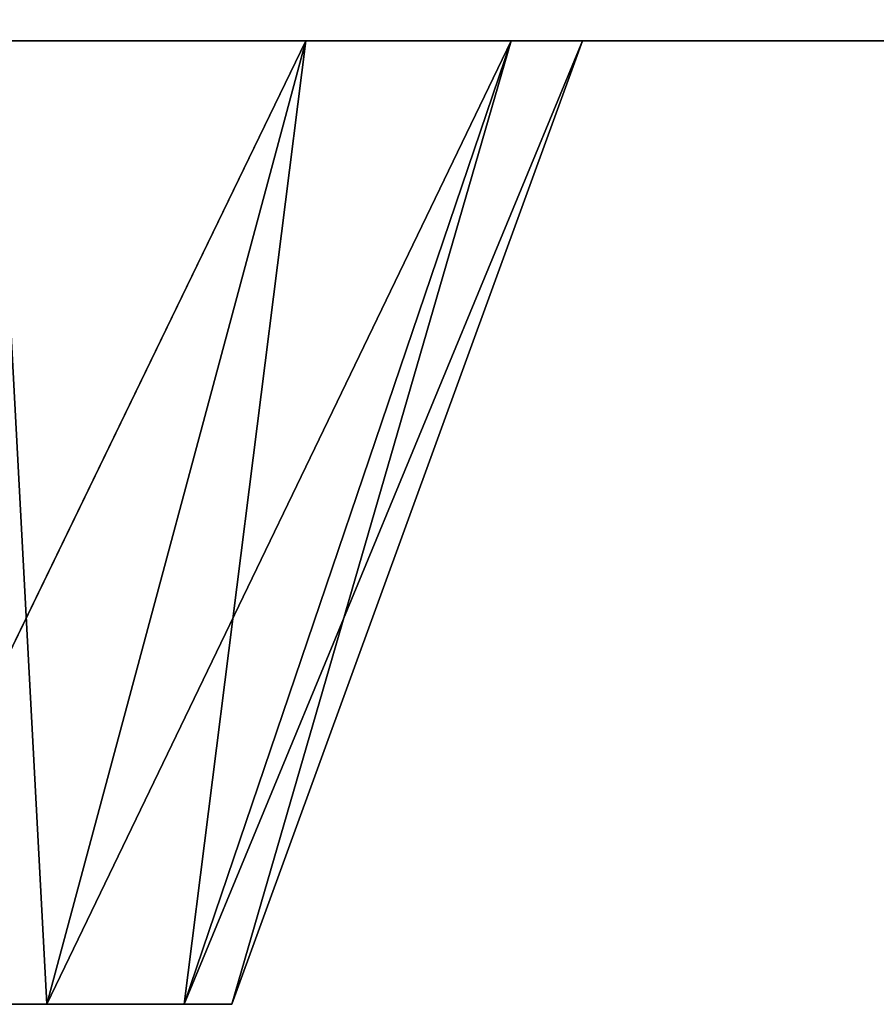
# Model space of a CAD drawing. Extents: x 659 to 1111, y 0 to 289.
# Tile 136 of 208: x 887.89 to 892.33, y 151.5 to 156.61. Entities that reach past the tile are written whole.
import ezdxf

# ---------------------------------------------------------------- set-up
doc = ezdxf.new("R2010")
doc.units = 0
doc.header["$LTSCALE"] = 25.4
doc.layers.get('0').update_dxf_attribs({"color": 13, "linetype": 'CONTINUOUS'})

# ---------------------------------------------------------------- blocks, each defined once
blk = doc.blocks.new('GIOTTO-LED-S-8168_STL')
at = {"color": 44}
for p, q in [((153.8546, 62.5607, 132.25), (302.8546, 62.5607, 132.25)), ((153.8546, 62.5607, 132.25), (302.8546, 62.5607, 132.25)), ((228.8621, 51.0373, 132.25), (302.8546, 62.5607, 132.25)), ((228.8621, 51.0373, 132.25), (302.8546, 62.5607, 132.25)), ((230.8061, 50.4841, 132.25), (302.8546, 62.5607, 132.25)), ((230.8061, 50.4841, 132.25), (302.8546, 62.5607, 132.25)), ((232.4191, 49.266, 132.25), (302.8546, 62.5607, 132.25)), ((232.4191, 49.266, 132.25), (302.8546, 62.5607, 132.25)), ((233.4832, 47.5475, 132.25), (302.8546, 62.5607, 132.25)), ((233.4832, 47.5475, 132.25), (302.8546, 62.5607, 132.25)), ((233.4832, 47.5475, 132.25), (304.0026, 62.3324, 132.25)), ((233.4832, 47.5475, 132.25), (304.0026, 62.3324, 132.25)), ((233.8546, 45.5607, 132.25), (304.0026, 62.3324, 132.25)), ((233.8546, 45.5607, 132.25), (304.0026, 62.3324, 132.25)), ((233.8546, 45.5607, 132.25), (304.9759, 61.682, 132.25)), ((233.8546, 45.5607, 132.25), (304.9759, 61.682, 132.25)), ((305.6262, 60.7088, 132.25), (233.8546, 45.5607, 132.25)), ((305.6262, 60.7088, 132.25), (233.8546, 45.5607, 132.25)), ((305.8546, 59.5607, 132.25), (232.4191, 24.266, 132.25)), ((305.8546, 59.5607, 132.25), (232.4191, 24.266, 132.25)), ((233.4832, 22.5475, 132.25), (305.8546, 59.5607, 132.25)), ((233.4832, 22.5475, 132.25), (305.8546, 59.5607, 132.25)), ((305.8546, 59.5607, 132.25), (233.8546, 45.5607, 132.25)), ((305.8546, 59.5607, 132.25), (233.8546, 45.5607, 132.25)), ((230.8061, 50.4841, 132.25), (232.4191, 49.266, 132.25)), ((230.8061, 50.4841, 132.25), (232.4191, 49.266, 132.25)), ((230.8061, 50.4841, 132.25), (231.0742, 48.04, 137.25)), ((230.8061, 50.4841, 132.25), (231.0742, 48.04, 137.25)), ((232.4191, 49.266, 132.25), (231.0742, 48.04, 137.25)), ((232.4191, 49.266, 132.25), (231.0742, 48.04, 137.25)), ((232.4191, 49.266, 132.25), (231.7862, 46.8901, 137.25)), ((232.4191, 49.266, 132.25), (231.7862, 46.8901, 137.25)), ((232.4191, 49.266, 132.25), (233.4832, 47.5475, 132.25)), ((232.4191, 49.266, 132.25), (233.4832, 47.5475, 132.25)), ((229.995, 48.855, 137.25), (231.0742, 48.04, 137.25)), ((229.995, 48.855, 137.25), (231.0742, 48.04, 137.25)), ((231.0742, 48.04, 137.25), (228.3546, 45.5607, 137.25)), ((231.0742, 48.04, 137.25), (228.3546, 45.5607, 137.25)), ((231.0742, 48.04, 137.25), (231.7862, 46.8901, 137.25)), ((231.0742, 48.04, 137.25), (231.7862, 46.8901, 137.25)), ((233.4832, 47.5475, 132.25), (231.7862, 46.8901, 137.25)), ((233.4832, 47.5475, 132.25), (231.7862, 46.8901, 137.25)), ((233.4832, 47.5475, 132.25), (232.0347, 45.5607, 137.25)), ((233.4832, 47.5475, 132.25), (232.0347, 45.5607, 137.25)), ((233.4832, 47.5475, 132.25), (233.8546, 45.5607, 132.25)), ((233.4832, 47.5475, 132.25), (233.8546, 45.5607, 132.25)), ((231.7862, 46.8901, 137.25), (228.3546, 45.5607, 137.25)), ((231.7862, 46.8901, 137.25), (228.3546, 45.5607, 137.25)), ((231.7862, 46.8901, 137.25), (232.0347, 45.5607, 137.25)), ((231.7862, 46.8901, 137.25), (232.0347, 45.5607, 137.25)), ((228.3546, 45.5607, 137.25), (232.0347, 45.5607, 137.25)), ((228.3546, 45.5607, 137.25), (232.0347, 45.5607, 137.25)), ((228.3546, 45.5607, 137.25), (231.7862, 44.2313, 137.25)), ((231.0742, 43.0814, 137.25), (228.3546, 45.5607, 137.25)), ((231.0742, 43.0814, 137.25), (228.3546, 45.5607, 137.25)), ((228.3546, 45.5607, 137.25), (231.7862, 44.2313, 137.25)), ((233.8546, 45.5607, 132.25), (231.7862, 44.2313, 137.25)), ((233.8546, 45.5607, 132.25), (231.7862, 44.2313, 137.25)), ((232.0347, 45.5607, 137.25), (231.7862, 44.2313, 137.25)), ((232.0347, 45.5607, 137.25), (231.7862, 44.2313, 137.25)), ((233.8546, 45.5607, 132.25), (232.0347, 45.5607, 137.25)), ((233.8546, 45.5607, 132.25), (232.0347, 45.5607, 137.25)), ((232.4191, 24.266, 132.25), (233.8546, 45.5607, 132.25)), ((232.4191, 24.266, 132.25), (233.8546, 45.5607, 132.25)), ((233.8546, 45.5607, 132.25), (233.4832, 43.5739, 132.25)), ((233.8546, 45.5607, 132.25), (233.4832, 43.5739, 132.25)), ((231.7862, 44.2313, 137.25), (231.0742, 43.0814, 137.25)), ((231.7862, 44.2313, 137.25), (231.0742, 43.0814, 137.25)), ((233.4832, 43.5739, 132.25), (231.7862, 44.2313, 137.25)), ((233.4832, 43.5739, 132.25), (231.7862, 44.2313, 137.25)), ((233.4832, 43.5739, 132.25), (231.0742, 43.0814, 137.25)), ((233.4832, 43.5739, 132.25), (231.0742, 43.0814, 137.25)), ((232.4191, 24.266, 132.25), (233.4832, 43.5739, 132.25)), ((233.4832, 43.5739, 132.25), (232.4191, 41.8554, 132.25)), ((232.4191, 24.266, 132.25), (233.4832, 43.5739, 132.25)), ((233.4832, 43.5739, 132.25), (232.4191, 41.8554, 132.25)), ((231.0742, 43.0814, 137.25), (229.995, 42.2664, 137.25)), ((231.0742, 43.0814, 137.25), (229.995, 42.2664, 137.25)), ((232.4191, 41.8554, 132.25), (231.0742, 43.0814, 137.25)), ((232.4191, 41.8554, 132.25), (231.0742, 43.0814, 137.25)), ((232.4191, 41.8554, 132.25), (229.995, 42.2664, 137.25)), ((232.4191, 41.8554, 132.25), (229.995, 42.2664, 137.25)), ((232.4191, 41.8554, 132.25), (230.8061, 40.6373, 132.25)), ((232.4191, 41.8554, 132.25), (230.8061, 40.6373, 132.25)), ((232.4191, 24.266, 132.25), (232.4191, 41.8554, 132.25)), ((232.4191, 24.266, 132.25), (232.4191, 41.8554, 132.25)), ((230.8061, 40.6373, 132.25), (232.4191, 24.266, 132.25)), ((230.8061, 40.6373, 132.25), (232.4191, 24.266, 132.25)), ((230.8061, 25.4841, 132.25), (232.4191, 24.266, 132.25)), ((230.8061, 25.4841, 132.25), (232.4191, 24.266, 132.25)), ((230.8061, 25.4841, 132.25), (231.0742, 23.04, 137.25)), ((230.8061, 25.4841, 132.25), (231.0742, 23.04, 137.25)), ((232.4191, 24.266, 132.25), (231.0742, 23.04, 137.25)), ((232.4191, 24.266, 132.25), (231.0742, 23.04, 137.25)), ((232.4191, 24.266, 132.25), (231.7862, 21.8901, 137.25)), ((232.4191, 24.266, 132.25), (231.7862, 21.8901, 137.25)), ((232.4191, 24.266, 132.25), (233.4832, 22.5475, 132.25)), ((232.4191, 24.266, 132.25), (233.4832, 22.5475, 132.25)), ((229.995, 23.855, 137.25), (231.0742, 23.04, 137.25)), ((229.995, 23.855, 137.25), (231.0742, 23.04, 137.25)), ((231.0742, 23.04, 137.25), (228.3546, 20.5607, 137.25)), ((231.0742, 23.04, 137.25), (228.3546, 20.5607, 137.25)), ((231.0742, 23.04, 137.25), (231.7862, 21.8901, 137.25)), ((231.0742, 23.04, 137.25), (231.7862, 21.8901, 137.25)), ((233.4832, 22.5475, 132.25), (231.7862, 21.8901, 137.25)), ((233.4832, 22.5475, 132.25), (231.7862, 21.8901, 137.25)), ((233.4832, 22.5475, 132.25), (232.0347, 20.5607, 137.25)), ((233.4832, 22.5475, 132.25), (232.0347, 20.5607, 137.25)), ((233.4832, 22.5475, 132.25), (305.8546, 3.5607, 132.25)), ((233.4832, 22.5475, 132.25), (305.8546, 3.5607, 132.25)), ((233.4832, 22.5475, 132.25), (233.8546, 20.5607, 132.25)), ((233.4832, 22.5475, 132.25), (233.8546, 20.5607, 132.25)), ((231.7862, 21.8901, 137.25), (228.3546, 20.5607, 137.25)), ((231.7862, 21.8901, 137.25), (228.3546, 20.5607, 137.25)), ((231.7862, 21.8901, 137.25), (232.0347, 20.5607, 137.25)), ((231.7862, 21.8901, 137.25), (232.0347, 20.5607, 137.25)), ((228.3546, 20.5607, 137.25), (232.0347, 20.5607, 137.25)), ((228.3546, 20.5607, 137.25), (232.0347, 20.5607, 137.25)), ((228.3546, 20.5607, 137.25), (231.7862, 19.2313, 137.25)), ((231.0742, 18.0814, 137.25), (228.3546, 20.5607, 137.25)), ((231.0742, 18.0814, 137.25), (228.3546, 20.5607, 137.25)), ((228.3546, 20.5607, 137.25), (231.7862, 19.2313, 137.25)), ((233.8546, 20.5607, 132.25), (231.7862, 19.2313, 137.25)), ((233.8546, 20.5607, 132.25), (231.7862, 19.2313, 137.25)), ((232.0347, 20.5607, 137.25), (231.7862, 19.2313, 137.25)), ((232.0347, 20.5607, 137.25), (231.7862, 19.2313, 137.25)), ((233.8546, 20.5607, 132.25), (232.0347, 20.5607, 137.25)), ((233.8546, 20.5607, 132.25), (232.0347, 20.5607, 137.25)), ((233.8546, 20.5607, 132.25), (233.4832, 18.5739, 132.25)), ((233.8546, 20.5607, 132.25), (233.4832, 18.5739, 132.25)), ((233.8546, 20.5607, 132.25), (305.8546, 3.5607, 132.25)), ((233.8546, 20.5607, 132.25), (305.8546, 3.5607, 132.25)), ((233.8546, 20.5607, 132.25), (304.9759, 1.4394, 132.25)), ((302.8546, 0.5607, 132.25), (233.8546, 20.5607, 132.25)), ((302.8546, 0.5607, 132.25), (233.8546, 20.5607, 132.25)), ((304.0026, 0.7891, 132.25), (233.8546, 20.5607, 132.25)), ((304.0026, 0.7891, 132.25), (233.8546, 20.5607, 132.25)), ((233.8546, 20.5607, 132.25), (304.9759, 1.4394, 132.25)), ((231.7862, 19.2313, 137.25), (231.0742, 18.0814, 137.25)), ((231.7862, 19.2313, 137.25), (231.0742, 18.0814, 137.25)), ((233.4832, 18.5739, 132.25), (231.7862, 19.2313, 137.25)), ((233.4832, 18.5739, 132.25), (231.7862, 19.2313, 137.25)), ((233.4832, 18.5739, 132.25), (231.0742, 18.0814, 137.25)), ((233.4832, 18.5739, 132.25), (231.0742, 18.0814, 137.25)), ((233.4832, 18.5739, 132.25), (232.4191, 16.8554, 132.25)), ((233.4832, 18.5739, 132.25), (232.4191, 16.8554, 132.25)), ((302.8546, 0.5607, 132.25), (233.4832, 18.5739, 132.25)), ((302.8546, 0.5607, 132.25), (233.4832, 18.5739, 132.25)), ((231.0742, 18.0814, 137.25), (229.995, 17.2664, 137.25)), ((231.0742, 18.0814, 137.25), (229.995, 17.2664, 137.25)), ((232.4191, 16.8554, 132.25), (231.0742, 18.0814, 137.25)), ((232.4191, 16.8554, 132.25), (231.0742, 18.0814, 137.25)), ((232.4191, 16.8554, 132.25), (229.995, 17.2664, 137.25)), ((232.4191, 16.8554, 132.25), (229.995, 17.2664, 137.25)), ((232.4191, 16.8554, 132.25), (230.8061, 15.6373, 132.25)), ((232.4191, 16.8554, 132.25), (230.8061, 15.6373, 132.25)), ((232.4191, 16.8554, 132.25), (302.8546, 0.5607, 132.25)), ((232.4191, 16.8554, 132.25), (302.8546, 0.5607, 132.25)), ((230.8061, 15.6373, 132.25), (302.8546, 0.5607, 132.25)), ((230.8061, 15.6373, 132.25), (302.8546, 0.5607, 132.25)), ((302.8546, 0.5607, 132.25), (228.8621, 15.0842, 132.25)), ((302.8546, 0.5607, 132.25), (228.8621, 15.0842, 132.25)), ((302.8546, 0.5607, 132.25), (153.8546, 0.5607, 132.25)), ((302.8546, 0.5607, 132.25), (153.8546, 0.5607, 132.25))]:
    blk.add_line(p, q, dxfattribs=at)
mesh = blk.add_polyface(dxfattribs=at)
corners = [(302.8546, 62.5607, 132.25), (153.8546, 62.5607, 131.25), (153.8546, 62.5607, 132.25)]
mesh.append_faces([[corners[k] for k in face] for face in [(0, 1, 2)]], dxfattribs={"color": 44})
mesh = blk.add_polyface(dxfattribs=at)
corners = [(302.8546, 62.5607, 132.25), (302.8546, 62.5607, 131.25), (153.8546, 62.5607, 131.25)]
mesh.append_faces([[corners[k] for k in face] for face in [(0, 1, 2)]], dxfattribs={"color": 44})
mesh = blk.add_polyface(dxfattribs=at)
corners = [(302.8546, 62.5607, 132.25), (153.8546, 62.5607, 132.25), (228.8621, 51.0373, 132.25)]
mesh.append_faces([[corners[k] for k in face] for face in [(0, 1, 2)]], dxfattribs={"color": 44})
mesh = blk.add_polyface(dxfattribs=at)
corners = [(302.8546, 62.5607, 132.25), (228.8621, 51.0373, 132.25), (230.8061, 50.4841, 132.25)]
mesh.append_faces([[corners[k] for k in face] for face in [(0, 1, 2)]], dxfattribs={"color": 44})
mesh = blk.add_polyface(dxfattribs=at)
corners = [(302.8546, 62.5607, 132.25), (230.8061, 50.4841, 132.25), (232.4191, 49.266, 132.25)]
mesh.append_faces([[corners[k] for k in face] for face in [(0, 1, 2)]], dxfattribs={"color": 44})
mesh = blk.add_polyface(dxfattribs=at)
corners = [(302.8546, 62.5607, 132.25), (232.4191, 49.266, 132.25), (233.4832, 47.5475, 132.25)]
mesh.append_faces([[corners[k] for k in face] for face in [(0, 1, 2)]], dxfattribs={"color": 44})
mesh = blk.add_polyface(dxfattribs=at)
corners = [(304.0026, 62.3324, 132.25), (302.8546, 62.5607, 132.25), (233.4832, 47.5475, 132.25)]
mesh.append_faces([[corners[k] for k in face] for face in [(0, 1, 2)]], dxfattribs={"color": 44})
mesh = blk.add_polyface(dxfattribs=at)
corners = [(304.0026, 62.3324, 132.25), (233.4832, 47.5475, 132.25), (233.8546, 45.5607, 132.25)]
mesh.append_faces([[corners[k] for k in face] for face in [(0, 1, 2)]], dxfattribs={"color": 44})
mesh = blk.add_polyface(dxfattribs=at)
corners = [(304.9759, 61.682, 132.25), (304.0026, 62.3324, 132.25), (233.8546, 45.5607, 132.25)]
mesh.append_faces([[corners[k] for k in face] for face in [(0, 1, 2)]], dxfattribs={"color": 44})
mesh = blk.add_polyface(dxfattribs=at)
corners = [(305.6262, 60.7088, 132.25), (304.9759, 61.682, 132.25), (233.8546, 45.5607, 132.25)]
mesh.append_faces([[corners[k] for k in face] for face in [(0, 1, 2)]], dxfattribs={"color": 44})
mesh = blk.add_polyface(dxfattribs=at)
corners = [(305.8546, 59.5607, 132.25), (305.6262, 60.7088, 132.25), (233.8546, 45.5607, 132.25)]
mesh.append_faces([[corners[k] for k in face] for face in [(0, 1, 2)]], dxfattribs={"color": 44})
mesh = blk.add_polyface(dxfattribs=at)
corners = [(305.8546, 59.5607, 132.25), (232.4191, 24.266, 132.25), (233.4832, 22.5475, 132.25)]
mesh.append_faces([[corners[k] for k in face] for face in [(0, 1, 2)]], dxfattribs={"color": 44})
mesh = blk.add_polyface(dxfattribs=at)
corners = [(305.8546, 59.5607, 132.25), (233.8546, 45.5607, 132.25), (232.4191, 24.266, 132.25)]
mesh.append_faces([[corners[k] for k in face] for face in [(0, 1, 2)]], dxfattribs={"color": 44})
mesh = blk.add_polyface(dxfattribs=at)
corners = [(305.8546, 59.5607, 132.25), (233.4832, 22.5475, 132.25), (305.8546, 3.5607, 132.25)]
mesh.append_faces([[corners[k] for k in face] for face in [(0, 1, 2)]], dxfattribs={"color": 44})
mesh = blk.add_polyface(dxfattribs=at)
corners = [(231.0742, 48.04, 137.25), (230.8061, 50.4841, 132.25), (229.995, 48.855, 137.25)]
mesh.append_faces([[corners[k] for k in face] for face in [(0, 1, 2)]], dxfattribs={"color": 44})
mesh = blk.add_polyface(dxfattribs=at)
corners = [(231.0742, 48.04, 137.25), (232.4191, 49.266, 132.25), (230.8061, 50.4841, 132.25)]
mesh.append_faces([[corners[k] for k in face] for face in [(0, 1, 2)]], dxfattribs={"color": 44})
mesh = blk.add_polyface(dxfattribs=at)
corners = [(232.4191, 49.266, 132.25), (231.0742, 48.04, 137.25), (231.7862, 46.8901, 137.25)]
mesh.append_faces([[corners[k] for k in face] for face in [(0, 1, 2)]], dxfattribs={"color": 44})
mesh = blk.add_polyface(dxfattribs=at)
corners = [(232.4191, 49.266, 132.25), (231.7862, 46.8901, 137.25), (233.4832, 47.5475, 132.25)]
mesh.append_faces([[corners[k] for k in face] for face in [(0, 1, 2)]], dxfattribs={"color": 44})
mesh = blk.add_polyface(dxfattribs=at)
corners = [(231.0742, 48.04, 137.25), (229.995, 48.855, 137.25), (228.3546, 45.5607, 137.25)]
mesh.append_faces([[corners[k] for k in face] for face in [(0, 1, 2)]], dxfattribs={"color": 44})
mesh = blk.add_polyface(dxfattribs=at)
corners = [(231.7862, 46.8901, 137.25), (231.0742, 48.04, 137.25), (228.3546, 45.5607, 137.25)]
mesh.append_faces([[corners[k] for k in face] for face in [(0, 1, 2)]], dxfattribs={"color": 44})
mesh = blk.add_polyface(dxfattribs=at)
corners = [(233.4832, 47.5475, 132.25), (231.7862, 46.8901, 137.25), (232.0347, 45.5607, 137.25)]
mesh.append_faces([[corners[k] for k in face] for face in [(0, 1, 2)]], dxfattribs={"color": 44})
mesh = blk.add_polyface(dxfattribs=at)
corners = [(233.4832, 47.5475, 132.25), (232.0347, 45.5607, 137.25), (233.8546, 45.5607, 132.25)]
mesh.append_faces([[corners[k] for k in face] for face in [(0, 1, 2)]], dxfattribs={"color": 44})
mesh = blk.add_polyface(dxfattribs=at)
corners = [(232.0347, 45.5607, 137.25), (231.7862, 46.8901, 137.25), (228.3546, 45.5607, 137.25)]
mesh.append_faces([[corners[k] for k in face] for face in [(0, 1, 2)]], dxfattribs={"color": 44})
mesh = blk.add_polyface(dxfattribs=at)
corners = [(232.0347, 45.5607, 137.25), (228.3546, 45.5607, 137.25), (231.7862, 44.2313, 137.25)]
mesh.append_faces([[corners[k] for k in face] for face in [(0, 1, 2)]], dxfattribs={"color": 44})
mesh = blk.add_polyface(dxfattribs=at)
corners = [(231.0742, 43.0814, 137.25), (228.3546, 45.5607, 137.25), (229.995, 42.2664, 137.25)]
mesh.append_faces([[corners[k] for k in face] for face in [(0, 1, 2)]], dxfattribs={"color": 44})
mesh = blk.add_polyface(dxfattribs=at)
corners = [(231.7862, 44.2313, 137.25), (228.3546, 45.5607, 137.25), (231.0742, 43.0814, 137.25)]
mesh.append_faces([[corners[k] for k in face] for face in [(0, 1, 2)]], dxfattribs={"color": 44})
mesh = blk.add_polyface(dxfattribs=at)
corners = [(233.8546, 45.5607, 132.25), (231.7862, 44.2313, 137.25), (233.4832, 43.5739, 132.25)]
mesh.append_faces([[corners[k] for k in face] for face in [(0, 1, 2)]], dxfattribs={"color": 44})
mesh = blk.add_polyface(dxfattribs=at)
corners = [(233.8546, 45.5607, 132.25), (232.0347, 45.5607, 137.25), (231.7862, 44.2313, 137.25)]
mesh.append_faces([[corners[k] for k in face] for face in [(0, 1, 2)]], dxfattribs={"color": 44})
mesh = blk.add_polyface(dxfattribs=at)
corners = [(233.8546, 45.5607, 132.25), (233.4832, 43.5739, 132.25), (232.4191, 24.266, 132.25)]
mesh.append_faces([[corners[k] for k in face] for face in [(0, 1, 2)]], dxfattribs={"color": 44})
mesh = blk.add_polyface(dxfattribs=at)
corners = [(231.7862, 44.2313, 137.25), (231.0742, 43.0814, 137.25), (233.4832, 43.5739, 132.25)]
mesh.append_faces([[corners[k] for k in face] for face in [(0, 1, 2)]], dxfattribs={"color": 44})
mesh = blk.add_polyface(dxfattribs=at)
corners = [(233.4832, 43.5739, 132.25), (231.0742, 43.0814, 137.25), (232.4191, 41.8554, 132.25)]
mesh.append_faces([[corners[k] for k in face] for face in [(0, 1, 2)]], dxfattribs={"color": 44})
mesh = blk.add_polyface(dxfattribs=at)
corners = [(233.4832, 43.5739, 132.25), (232.4191, 41.8554, 132.25), (232.4191, 24.266, 132.25)]
mesh.append_faces([[corners[k] for k in face] for face in [(0, 1, 2)]], dxfattribs={"color": 44})
mesh = blk.add_polyface(dxfattribs=at)
corners = [(229.995, 42.2664, 137.25), (232.4191, 41.8554, 132.25), (231.0742, 43.0814, 137.25)]
mesh.append_faces([[corners[k] for k in face] for face in [(0, 1, 2)]], dxfattribs={"color": 44})
mesh = blk.add_polyface(dxfattribs=at)
corners = [(229.995, 42.2664, 137.25), (230.8061, 40.6373, 132.25), (232.4191, 41.8554, 132.25)]
mesh.append_faces([[corners[k] for k in face] for face in [(0, 1, 2)]], dxfattribs={"color": 44})
mesh = blk.add_polyface(dxfattribs=at)
corners = [(232.4191, 41.8554, 132.25), (230.8061, 40.6373, 132.25), (232.4191, 24.266, 132.25)]
mesh.append_faces([[corners[k] for k in face] for face in [(0, 1, 2)]], dxfattribs={"color": 44})
mesh = blk.add_polyface(dxfattribs=at)
corners = [(232.4191, 24.266, 132.25), (230.8061, 40.6373, 132.25), (230.8061, 25.4841, 132.25)]
mesh.append_faces([[corners[k] for k in face] for face in [(0, 1, 2)]], dxfattribs={"color": 44})
mesh = blk.add_polyface(dxfattribs=at)
corners = [(231.0742, 23.04, 137.25), (230.8061, 25.4841, 132.25), (229.995, 23.855, 137.25)]
mesh.append_faces([[corners[k] for k in face] for face in [(0, 1, 2)]], dxfattribs={"color": 44})
mesh = blk.add_polyface(dxfattribs=at)
corners = [(231.0742, 23.04, 137.25), (232.4191, 24.266, 132.25), (230.8061, 25.4841, 132.25)]
mesh.append_faces([[corners[k] for k in face] for face in [(0, 1, 2)]], dxfattribs={"color": 44})
mesh = blk.add_polyface(dxfattribs=at)
corners = [(232.4191, 24.266, 132.25), (231.0742, 23.04, 137.25), (231.7862, 21.8901, 137.25)]
mesh.append_faces([[corners[k] for k in face] for face in [(0, 1, 2)]], dxfattribs={"color": 44})
mesh = blk.add_polyface(dxfattribs=at)
corners = [(232.4191, 24.266, 132.25), (231.7862, 21.8901, 137.25), (233.4832, 22.5475, 132.25)]
mesh.append_faces([[corners[k] for k in face] for face in [(0, 1, 2)]], dxfattribs={"color": 44})
mesh = blk.add_polyface(dxfattribs=at)
corners = [(231.0742, 23.04, 137.25), (229.995, 23.855, 137.25), (228.3546, 20.5607, 137.25)]
mesh.append_faces([[corners[k] for k in face] for face in [(0, 1, 2)]], dxfattribs={"color": 44})
mesh = blk.add_polyface(dxfattribs=at)
corners = [(231.7862, 21.8901, 137.25), (231.0742, 23.04, 137.25), (228.3546, 20.5607, 137.25)]
mesh.append_faces([[corners[k] for k in face] for face in [(0, 1, 2)]], dxfattribs={"color": 44})
mesh = blk.add_polyface(dxfattribs=at)
corners = [(233.4832, 22.5475, 132.25), (231.7862, 21.8901, 137.25), (232.0347, 20.5607, 137.25)]
mesh.append_faces([[corners[k] for k in face] for face in [(0, 1, 2)]], dxfattribs={"color": 44})
mesh = blk.add_polyface(dxfattribs=at)
corners = [(233.4832, 22.5475, 132.25), (232.0347, 20.5607, 137.25), (233.8546, 20.5607, 132.25)]
mesh.append_faces([[corners[k] for k in face] for face in [(0, 1, 2)]], dxfattribs={"color": 44})
mesh = blk.add_polyface(dxfattribs=at)
corners = [(305.8546, 3.5607, 132.25), (233.4832, 22.5475, 132.25), (233.8546, 20.5607, 132.25)]
mesh.append_faces([[corners[k] for k in face] for face in [(0, 1, 2)]], dxfattribs={"color": 44})
mesh = blk.add_polyface(dxfattribs=at)
corners = [(232.0347, 20.5607, 137.25), (231.7862, 21.8901, 137.25), (228.3546, 20.5607, 137.25)]
mesh.append_faces([[corners[k] for k in face] for face in [(0, 1, 2)]], dxfattribs={"color": 44})
mesh = blk.add_polyface(dxfattribs=at)
corners = [(232.0347, 20.5607, 137.25), (228.3546, 20.5607, 137.25), (231.7862, 19.2313, 137.25)]
mesh.append_faces([[corners[k] for k in face] for face in [(0, 1, 2)]], dxfattribs={"color": 44})
mesh = blk.add_polyface(dxfattribs=at)
corners = [(231.0742, 18.0814, 137.25), (228.3546, 20.5607, 137.25), (229.995, 17.2664, 137.25)]
mesh.append_faces([[corners[k] for k in face] for face in [(0, 1, 2)]], dxfattribs={"color": 44})
mesh = blk.add_polyface(dxfattribs=at)
corners = [(231.7862, 19.2313, 137.25), (228.3546, 20.5607, 137.25), (231.0742, 18.0814, 137.25)]
mesh.append_faces([[corners[k] for k in face] for face in [(0, 1, 2)]], dxfattribs={"color": 44})
mesh = blk.add_polyface(dxfattribs=at)
corners = [(233.8546, 20.5607, 132.25), (231.7862, 19.2313, 137.25), (233.4832, 18.5739, 132.25)]
mesh.append_faces([[corners[k] for k in face] for face in [(0, 1, 2)]], dxfattribs={"color": 44})
mesh = blk.add_polyface(dxfattribs=at)
corners = [(232.0347, 20.5607, 137.25), (231.7862, 19.2313, 137.25), (233.8546, 20.5607, 132.25)]
mesh.append_faces([[corners[k] for k in face] for face in [(0, 1, 2)]], dxfattribs={"color": 44})
mesh = blk.add_polyface(dxfattribs=at)
corners = [(302.8546, 0.5607, 132.25), (233.8546, 20.5607, 132.25), (233.4832, 18.5739, 132.25)]
mesh.append_faces([[corners[k] for k in face] for face in [(0, 1, 2)]], dxfattribs={"color": 44})
mesh = blk.add_polyface(dxfattribs=at)
corners = [(305.8546, 3.5607, 132.25), (233.8546, 20.5607, 132.25), (304.9759, 1.4394, 132.25)]
mesh.append_faces([[corners[k] for k in face] for face in [(0, 1, 2)]], dxfattribs={"color": 44})
mesh = blk.add_polyface(dxfattribs=at)
corners = [(304.0026, 0.7891, 132.25), (233.8546, 20.5607, 132.25), (302.8546, 0.5607, 132.25)]
mesh.append_faces([[corners[k] for k in face] for face in [(0, 1, 2)]], dxfattribs={"color": 44})
mesh = blk.add_polyface(dxfattribs=at)
corners = [(304.9759, 1.4394, 132.25), (233.8546, 20.5607, 132.25), (304.0026, 0.7891, 132.25)]
mesh.append_faces([[corners[k] for k in face] for face in [(0, 1, 2)]], dxfattribs={"color": 44})
mesh = blk.add_polyface(dxfattribs=at)
corners = [(231.7862, 19.2313, 137.25), (231.0742, 18.0814, 137.25), (233.4832, 18.5739, 132.25)]
mesh.append_faces([[corners[k] for k in face] for face in [(0, 1, 2)]], dxfattribs={"color": 44})
mesh = blk.add_polyface(dxfattribs=at)
corners = [(233.4832, 18.5739, 132.25), (231.0742, 18.0814, 137.25), (232.4191, 16.8554, 132.25)]
mesh.append_faces([[corners[k] for k in face] for face in [(0, 1, 2)]], dxfattribs={"color": 44})
mesh = blk.add_polyface(dxfattribs=at)
corners = [(302.8546, 0.5607, 132.25), (233.4832, 18.5739, 132.25), (232.4191, 16.8554, 132.25)]
mesh.append_faces([[corners[k] for k in face] for face in [(0, 1, 2)]], dxfattribs={"color": 44})
mesh = blk.add_polyface(dxfattribs=at)
corners = [(229.995, 17.2664, 137.25), (232.4191, 16.8554, 132.25), (231.0742, 18.0814, 137.25)]
mesh.append_faces([[corners[k] for k in face] for face in [(0, 1, 2)]], dxfattribs={"color": 44})
mesh = blk.add_polyface(dxfattribs=at)
corners = [(229.995, 17.2664, 137.25), (230.8061, 15.6373, 132.25), (232.4191, 16.8554, 132.25)]
mesh.append_faces([[corners[k] for k in face] for face in [(0, 1, 2)]], dxfattribs={"color": 44})
mesh = blk.add_polyface(dxfattribs=at)
corners = [(302.8546, 0.5607, 132.25), (232.4191, 16.8554, 132.25), (230.8061, 15.6373, 132.25)]
mesh.append_faces([[corners[k] for k in face] for face in [(0, 1, 2)]], dxfattribs={"color": 44})
mesh = blk.add_polyface(dxfattribs=at)
corners = [(302.8546, 0.5607, 132.25), (230.8061, 15.6373, 132.25), (228.8621, 15.0842, 132.25)]
mesh.append_faces([[corners[k] for k in face] for face in [(0, 1, 2)]], dxfattribs={"color": 44})
mesh = blk.add_polyface(dxfattribs=at)
corners = [(302.8546, 0.5607, 132.25), (228.8621, 15.0842, 132.25), (153.8546, 0.5607, 132.25)]
mesh.append_faces([[corners[k] for k in face] for face in [(0, 1, 2)]], dxfattribs={"color": 44})
mesh = blk.add_polyface(dxfattribs=at)
corners = [(153.8546, 0.5607, 132.25), (302.8546, 0.5607, 131.25), (302.8546, 0.5607, 132.25)]
mesh.append_faces([[corners[k] for k in face] for face in [(0, 1, 2)]], dxfattribs={"color": 44})
mesh = blk.add_polyface(dxfattribs=at)
corners = [(153.8546, 0.5607, 132.25), (153.8546, 0.5607, 131.25), (302.8546, 0.5607, 131.25)]
mesh.append_faces([[corners[k] for k in face] for face in [(0, 1, 2)]], dxfattribs={"color": 44})

msp = doc.modelspace()

# ---------------------------------------------------------------- block references
at = {"color": 0, "extrusion": (0, -1, -5.27356e-16)}
msp.add_blockref('GIOTTO-LED-S-8168_STL', (656.9536, 1175.6515, -288.75), dxfattribs=at)

doc.saveas('drawing.dxf')
